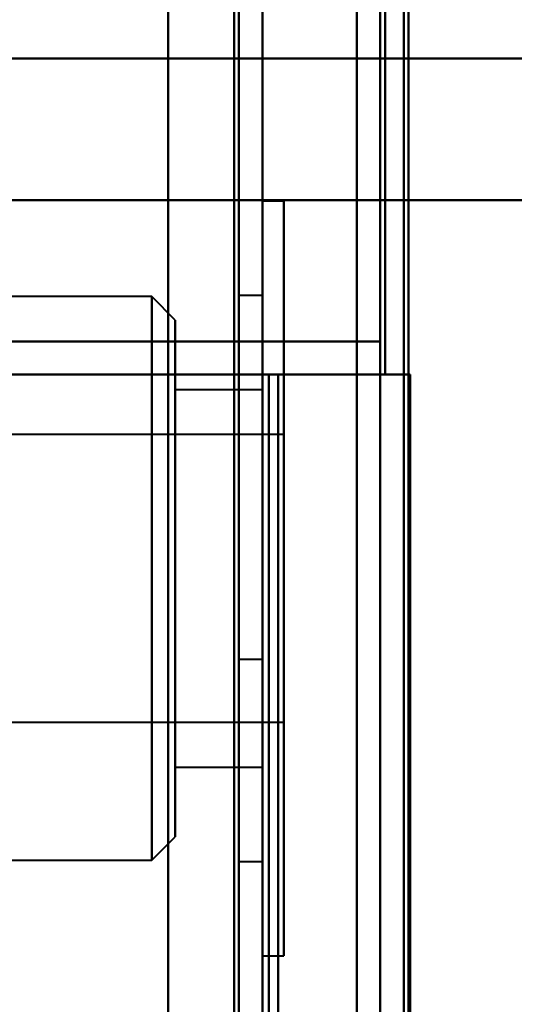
# Model space of a CAD drawing. Header units: millimetres. Extents: x -1115 to 1388, y -280 to 1010.
# Tile 63 of 76: x -332 to -322, y 797 to 818. Entities that reach past the tile are written whole.
import ezdxf

# ---------------------------------------------------------------- set-up
doc = ezdxf.new("R2010")
doc.units = ezdxf.units.MM
doc.layers.add('G-IMPT', color=8, linetype='Continuous', lineweight=40)

# ---------------------------------------------------------------- blocks, each defined once
blk = doc.blocks.new('NEXA 700 CALQUES_dwg-751640-Droite')
at = {"layer": 'G-IMPT'}
for p, q in [((-327, 129.472), (-327, 937.272)), ((-327, 129.472), (-327, 937.272)), ((-325, 902.772), (-325, 810.672)), ((-324.5, 902.272), (-324.5, 129.472)), ((-327.5, 829.643), (-327.5, 804.643)), ((-327.5, 804.643), (-327.5, 829.643)), ((-327, 804.643), (-327, 829.643)), ((-327, 829.643), (-327, 804.643)), ((-342.305, 817.372), (-309.5, 817.372)), ((-342.305, 817.372), (-309.5, 817.372)), ((-309.5, 817.372), (-342.305, 817.372)), ((-309.5, 817.372), (-342.305, 817.372)), ((-342.221, 814.372), (-309.788, 814.372)), ((-342.221, 814.372), (-309.788, 814.372)), ((-309.788, 814.372), (-342.221, 814.372)), ((-309.788, 814.372), (-342.221, 814.372)), ((-326.55, 814.352), (-327, 814.352)), ((-326.55, 814.352), (-327, 814.352)), ((-327, 798.352), (-327, 814.352)), ((-327, 806.352), (-327, 814.352)), ((-327, 798.352), (-327, 814.352)), ((-327, 806.352), (-327, 814.352)), ((-327, 814.352), (-327, 806.352)), ((-327, 814.352), (-327, 806.352)), ((-326.55, 806.352), (-326.55, 814.352)), ((-326.55, 806.352), (-326.55, 814.352)), ((-326.55, 814.352), (-326.55, 798.352)), ((-326.55, 814.352), (-326.55, 806.352)), ((-326.55, 814.352), (-326.55, 798.352)), ((-326.55, 814.352), (-326.55, 806.352)), ((-329.35, 812.327), (-362, 812.327)), ((-329.35, 812.327), (-362, 812.327)), ((-328.85, 811.827), (-329.35, 812.327)), ((-328.85, 811.827), (-329.35, 812.327)), ((-329.35, 800.377), (-329.35, 812.327)), ((-329.35, 800.377), (-329.35, 812.327)), ((-329.35, 800.377), (-329.35, 812.327)), ((-329.35, 800.377), (-329.35, 812.327)), ((-329.35, 812.327), (-329.35, 800.377)), ((-329.35, 812.327), (-329.35, 800.377)), ((-329.35, 812.327), (-329.35, 800.377)), ((-329.35, 812.327), (-329.35, 800.377)), ((-327, 812.352), (-327.5, 812.352)), ((-327, 812.352), (-327.5, 812.352)), ((-327.5, 812.352), (-327.5, 806.352)), ((-327.5, 812.352), (-327.5, 806.352)), ((-327.5, 806.352), (-327.5, 812.352)), ((-327.5, 806.352), (-327.5, 812.352)), ((-327, 812.352), (-327, 806.352)), ((-327, 812.352), (-327, 806.352)), ((-327, 806.352), (-327, 812.352)), ((-327, 806.352), (-327, 812.352)), ((-328.85, 800.877), (-328.85, 811.827)), ((-328.85, 800.877), (-328.85, 811.827)), ((-328.85, 800.877), (-328.85, 811.827)), ((-328.85, 800.877), (-328.85, 811.827)), ((-328.85, 811.827), (-328.85, 800.877)), ((-328.85, 811.827), (-328.85, 800.877)), ((-328.85, 811.827), (-328.85, 800.877)), ((-328.85, 811.827), (-328.85, 800.877)), ((-324.5, 811.372), (-342.221, 811.372)), ((-342.221, 811.372), (-324.5, 811.372)), ((-324.5, 811.372), (-342.221, 811.372)), ((-342.221, 811.372), (-324.5, 811.372)), ((-341.387, 810.672), (-326.665, 810.672)), ((-341.387, 810.672), (-326.665, 810.672)), ((-326.665, 810.672), (-341.387, 810.672)), ((-326.665, 810.672), (-341.387, 810.672)), ((-325, 810.672), (-324.4, 810.672)), ((-324.4, 810.672), (-325, 810.672)), ((-324.4, 810.672), (-325, 810.672)), ((-325, 810.672), (-324.4, 810.672)), ((-327, 810.352), (-328.85, 810.352)), ((-327, 810.352), (-328.85, 810.352)), ((-328.85, 810.352), (-328.85, 802.352)), ((-328.85, 810.352), (-328.85, 802.352)), ((-328.85, 802.484), (-328.85, 810.352)), ((-328.85, 810.221), (-328.85, 810.352)), ((-328.85, 810.352), (-328.85, 802.352)), ((-328.85, 810.352), (-328.85, 802.352)), ((-328.85, 802.484), (-328.85, 810.352)), ((-327, 810.352), (-327, 802.484)), ((-327, 810.352), (-327, 802.484)), ((-327, 802.484), (-327, 810.352)), ((-327, 802.484), (-327, 810.352)), ((-328.85, 802.352), (-328.85, 810.221)), ((-328.85, 802.352), (-328.85, 810.221)), ((-327, 810.221), (-327, 802.352)), ((-327, 810.221), (-327, 802.352)), ((-327, 802.352), (-327, 810.221)), ((-327, 802.352), (-327, 810.221)), ((-326.55, 809.402), (-336.55, 809.402)), ((-326.55, 809.402), (-336.55, 809.402)), ((-326.55, 803.402), (-326.55, 809.402)), ((-326.55, 807.127), (-326.55, 809.402)), ((-326.55, 809.402), (-326.55, 805.577)), ((-326.55, 809.402), (-326.55, 805.577)), ((-326.55, 805.577), (-326.55, 809.302)), ((-326.55, 803.302), (-326.55, 809.302)), ((-326.55, 803.402), (-326.55, 807.127)), ((-326.55, 807.127), (-326.55, 803.302)), ((-326.55, 807.127), (-326.55, 803.302)), ((-327.5, 806.352), (-327.5, 800.352)), ((-327.5, 806.352), (-327.5, 800.352)), ((-327.5, 800.352), (-327.5, 806.352)), ((-327.5, 800.352), (-327.5, 806.352)), ((-327, 806.352), (-327, 800.352)), ((-327, 806.352), (-327, 800.352)), ((-327, 800.352), (-327, 806.352)), ((-327, 800.352), (-327, 806.352)), ((-327, 798.352), (-327, 806.352)), ((-327, 798.352), (-327, 806.352)), ((-327, 806.352), (-327, 798.352)), ((-327, 806.352), (-327, 798.352)), ((-326.55, 798.352), (-326.55, 806.352)), ((-326.55, 798.352), (-326.55, 806.352)), ((-326.55, 806.352), (-326.55, 798.352)), ((-326.55, 806.352), (-326.55, 798.352)), ((-326.55, 803.302), (-326.55, 805.577)), ((-327.5, 804.643), (-327, 804.643)), ((-336.55, 803.302), (-326.55, 803.302)), ((-336.55, 803.302), (-326.55, 803.302)), ((-328.85, 802.352), (-328.85, 802.484)), ((-328.85, 802.352), (-327, 802.352)), ((-328.85, 802.352), (-327, 802.352)), ((-329.35, 800.377), (-328.85, 800.877)), ((-329.35, 800.377), (-328.85, 800.877)), ((-362, 800.377), (-329.35, 800.377)), ((-362, 800.377), (-329.35, 800.377)), ((-327.5, 800.352), (-327, 800.352)), ((-327.5, 800.352), (-327, 800.352)), ((-327, 798.352), (-326.55, 798.352)), ((-327, 798.352), (-326.55, 798.352))]:
    blk.add_line(p, q, dxfattribs=at)
at = {"layer": 'G-IMPT', "flags": 128}
for points in [[(-329, 128.972), (-329, 331.172), (-329, 533.372), (-329, 735.572), (-329, 937.772)], [(-329, 937.772), (-329, 735.572), (-329, 533.372), (-329, 331.172), (-329, 128.972)], [(-329, 937.772), (-329, 735.572), (-329, 533.372), (-329, 331.172), (-329, 128.972)], [(-329, 128.972), (-329, 331.172), (-329, 533.372), (-329, 735.572), (-329, 937.772)], [(-329, 937.772), (-329, 905.997), (-329, 874.222), (-329, 842.447), (-329, 810.672)], [(-329, 810.672), (-329, 842.447), (-329, 874.222), (-329, 905.997), (-329, 937.772)], [(-329, 810.672), (-329, 842.447), (-329, 874.222), (-329, 905.997), (-329, 937.772)], [(-329, 937.772), (-329, 905.997), (-329, 874.222), (-329, 842.447), (-329, 810.672)], [(-329, 129.472), (-329, 331.422), (-329, 533.372), (-329, 735.322), (-329, 937.272)], [(-329, 937.272), (-329, 735.322), (-329, 533.372), (-329, 331.422), (-329, 129.472)], [(-329, 937.272), (-329, 735.322), (-329, 533.372), (-329, 331.422), (-329, 129.472)], [(-329, 129.472), (-329, 331.422), (-329, 533.372), (-329, 735.322), (-329, 937.272)], [(-329, 937.272), (-329, 735.322), (-329, 533.372), (-329, 331.422), (-329, 129.472)], [(-329, 129.472), (-329, 331.422), (-329, 533.372), (-329, 735.322), (-329, 937.272)], [(-329, 129.472), (-329, 331.422), (-329, 533.372), (-329, 735.322), (-329, 937.272)], [(-329, 937.272), (-329, 735.322), (-329, 533.372), (-329, 331.422), (-329, 129.472)], [(-327.6, 129.472), (-327.6, 331.422), (-327.6, 533.372), (-327.6, 735.322), (-327.6, 937.272)], [(-327.6, 937.272), (-327.6, 735.322), (-327.6, 533.372), (-327.6, 331.422), (-327.6, 129.472)], [(-327.6, 937.272), (-327.6, 735.322), (-327.6, 533.372), (-327.6, 331.422), (-327.6, 129.472)], [(-327.6, 129.472), (-327.6, 331.422), (-327.6, 533.372), (-327.6, 735.322), (-327.6, 937.272)], [(-327.6, 129.472), (-327.6, 331.422), (-327.6, 533.372), (-327.6, 735.322), (-327.6, 937.272)], [(-327.6, 937.272), (-327.6, 735.322), (-327.6, 533.372), (-327.6, 331.422), (-327.6, 129.472)], [(-327.6, 937.272), (-327.6, 735.322), (-327.6, 533.372), (-327.6, 331.422), (-327.6, 129.472)], [(-327.6, 129.472), (-327.6, 331.422), (-327.6, 533.372), (-327.6, 735.322), (-327.6, 937.272)], [(-327.6, 937.272), (-327.6, 735.322), (-327.6, 533.372), (-327.6, 331.422), (-327.6, 129.472)], [(-327.6, 129.472), (-327.6, 331.422), (-327.6, 533.372), (-327.6, 735.322), (-327.6, 937.272)], [(-327.6, 129.472), (-327.6, 331.422), (-327.6, 533.372), (-327.6, 735.322), (-327.6, 937.272)], [(-327.6, 937.272), (-327.6, 735.322), (-327.6, 533.372), (-327.6, 331.422), (-327.6, 129.472)], [(-327.5, 937.272), (-327.5, 735.322), (-327.5, 533.372), (-327.5, 331.422), (-327.5, 129.472)], [(-327.5, 129.472), (-327.5, 331.422), (-327.5, 533.372), (-327.5, 735.322), (-327.5, 937.272)], [(-327.5, 129.472), (-327.5, 331.422), (-327.5, 533.372), (-327.5, 735.322), (-327.5, 937.272)], [(-327.5, 937.272), (-327.5, 735.322), (-327.5, 533.372), (-327.5, 331.422), (-327.5, 129.472)], [(-327, 937.272), (-327, 735.322), (-327, 533.372), (-327, 331.422), (-327, 129.472)], [(-327, 129.472), (-327, 331.422), (-327, 533.372), (-327, 735.322), (-327, 937.272)], [(-327, 129.472), (-327, 331.422), (-327, 533.372), (-327, 735.322), (-327, 937.272)], [(-327, 937.272), (-327, 735.322), (-327, 533.372), (-327, 331.422), (-327, 129.472)], [(-327, 937.272), (-327, 735.322), (-327, 533.372), (-327, 331.422), (-327, 129.472)], [(-327, 129.472), (-327, 331.422), (-327, 533.372), (-327, 735.322), (-327, 937.272)], [(-327, 129.472), (-327, 331.422), (-327, 533.372), (-327, 735.322), (-327, 937.272)], [(-327, 937.272), (-327, 735.322), (-327, 533.372), (-327, 331.422), (-327, 129.472)], [(-325, 902.772), (-325, 879.747), (-325, 856.722), (-325, 833.697), (-325, 810.672)], [(-325, 810.672), (-325, 833.697), (-325, 856.722), (-325, 879.747), (-325, 902.772)], [(-325, 810.672), (-325, 833.697), (-325, 856.722), (-325, 879.747), (-325, 902.772)], [(-325, 902.772), (-325, 709.322), (-325, 515.872), (-325, 322.422), (-325, 128.972)], [(-325, 128.972), (-325, 322.422), (-325, 515.872), (-325, 709.322), (-325, 902.772)], [(-325, 902.772), (-325, 879.747), (-325, 856.722), (-325, 833.697), (-325, 810.672)], [(-325, 128.972), (-325, 322.422), (-325, 515.872), (-325, 709.322), (-325, 902.772)], [(-325, 902.772), (-325, 709.322), (-325, 515.872), (-325, 322.422), (-325, 128.972)], [(-324.5, 902.772), (-324.5, 879.747), (-324.5, 856.722), (-324.5, 833.697), (-324.5, 810.672)], [(-324.5, 810.672), (-324.5, 833.697), (-324.5, 856.722), (-324.5, 879.747), (-324.5, 902.772)], [(-324.4, 810.672), (-324.4, 833.697), (-324.4, 856.722), (-324.4, 879.747), (-324.4, 902.772)], [(-324.4, 902.772), (-324.4, 879.747), (-324.4, 856.722), (-324.4, 833.697), (-324.4, 810.672)], [(-324.4, 810.672), (-324.4, 833.697), (-324.4, 856.722), (-324.4, 879.747), (-324.4, 902.772)], [(-324.4, 902.772), (-324.4, 879.747), (-324.4, 856.722), (-324.4, 833.697), (-324.4, 810.672)], [(-324.4, 810.672), (-324.4, 833.697), (-324.4, 856.722), (-324.4, 879.747), (-324.4, 902.772)], [(-324.4, 902.772), (-324.4, 879.747), (-324.4, 856.722), (-324.4, 833.697), (-324.4, 810.672)], [(-324.5, 902.272), (-324.5, 709.072), (-324.5, 515.872), (-324.5, 322.672), (-324.5, 129.472)], [(-324.5, 902.272), (-324.5, 879.372), (-324.5, 856.472), (-324.5, 833.572), (-324.5, 810.672)], [(-324.5, 810.672), (-324.5, 833.572), (-324.5, 856.472), (-324.5, 879.372), (-324.5, 902.272)], [(-324.5, 129.472), (-324.5, 322.672), (-324.5, 515.872), (-324.5, 709.072), (-324.5, 902.272)], [(-324.5, 810.672), (-324.5, 833.572), (-324.5, 856.472), (-324.5, 879.372), (-324.5, 902.272)], [(-324.5, 902.272), (-324.5, 879.372), (-324.5, 856.472), (-324.5, 833.572), (-324.5, 810.672)], [(-324.5, 902.272), (-324.5, 709.072), (-324.5, 515.872), (-324.5, 322.672), (-324.5, 129.472)], [(-324.5, 129.472), (-324.5, 322.672), (-324.5, 515.872), (-324.5, 709.072), (-324.5, 902.272)], [(-324.5, 902.272), (-324.5, 709.072), (-324.5, 515.872), (-324.5, 322.672), (-324.5, 129.472)], [(-324.5, 129.472), (-324.5, 322.672), (-324.5, 515.872), (-324.5, 709.072), (-324.5, 902.272)], [(-324.5, 902.272), (-324.5, 709.072), (-324.5, 515.872), (-324.5, 322.672), (-324.5, 129.472)], [(-324.5, 129.472), (-324.5, 322.672), (-324.5, 515.872), (-324.5, 709.072), (-324.5, 902.272)], [(-324, 810.672), (-324, 833.572), (-324, 856.472), (-324, 879.372), (-324, 902.272)], [(-324, 902.272), (-324, 879.372), (-324, 856.472), (-324, 833.572), (-324, 810.672)], [(-324, 810.672), (-324, 833.572), (-324, 856.472), (-324, 879.372), (-324, 902.272)], [(-324, 902.272), (-324, 709.072), (-324, 515.872), (-324, 322.672), (-324, 129.472)], [(-324, 129.472), (-324, 322.672), (-324, 515.872), (-324, 709.072), (-324, 902.272)], [(-324, 902.272), (-324, 879.372), (-324, 856.472), (-324, 833.572), (-324, 810.672)], [(-323.9, 161.372), (-323.9, 346.597), (-323.9, 531.822), (-323.9, 717.047), (-323.9, 902.272)], [(-323.9, 129.472), (-323.9, 322.672), (-323.9, 515.872), (-323.9, 709.072), (-323.9, 902.272)], [(-323.9, 902.272), (-323.9, 717.047), (-323.9, 531.822), (-323.9, 346.597), (-323.9, 161.372)], [(-323.9, 902.272), (-323.9, 717.047), (-323.9, 531.822), (-323.9, 346.597), (-323.9, 161.372)], [(-323.9, 161.372), (-323.9, 346.597), (-323.9, 531.822), (-323.9, 717.047), (-323.9, 902.272)], [(-323.9, 902.272), (-323.9, 709.072), (-323.9, 515.872), (-323.9, 322.672), (-323.9, 129.472)], [(-309.5, 817.372), (-324.069, 817.372), (-338.682, 817.372), (-342.305, 817.372)], [(-342.305, 817.372), (-327.683, 817.372), (-313.101, 817.372), (-309.5, 817.372)], [(-340.485, 817.372), (-334.738, 817.372), (-328.992, 817.372), (-323.246, 817.372), (-317.5, 817.372)], [(-317.5, 817.372), (-323.246, 817.372), (-328.992, 817.372), (-334.738, 817.372), (-340.485, 817.372)], [(-317.5, 817.372), (-323.246, 817.372), (-328.992, 817.372), (-334.738, 817.372), (-340.485, 817.372)], [(-340.485, 817.372), (-334.738, 817.372), (-328.992, 817.372), (-323.246, 817.372), (-317.5, 817.372)], [(-340.485, 811.372), (-336.488, 811.372), (-332.492, 811.372), (-328.496, 811.372), (-324.5, 811.372)], [(-324.5, 811.372), (-328.496, 811.372), (-332.492, 811.372), (-336.488, 811.372), (-340.485, 811.372)], [(-324.5, 811.372), (-328.496, 811.372), (-332.492, 811.372), (-336.488, 811.372), (-340.485, 811.372)], [(-340.485, 811.372), (-336.488, 811.372), (-332.492, 811.372), (-328.496, 811.372), (-324.5, 811.372)], [(-324.5, 811.372), (-324.5, 807.622), (-324.5, 803.872), (-324.5, 800.122), (-324.5, 796.372)], [(-324.5, 796.372), (-324.5, 800.122), (-324.5, 803.872), (-324.5, 807.622), (-324.5, 811.372)], [(-324.5, 811.372), (-324.5, 807.622), (-324.5, 803.872), (-324.5, 800.122), (-324.5, 796.372)], [(-324.5, 796.372), (-324.5, 800.122), (-324.5, 803.872), (-324.5, 807.622), (-324.5, 811.372)], [(-324.5, 796.372), (-324.5, 800.122), (-324.5, 803.872), (-324.5, 807.622), (-324.5, 811.372)], [(-324.5, 811.372), (-324.5, 807.622), (-324.5, 803.872), (-324.5, 800.122), (-324.5, 796.372)], [(-324.5, 796.372), (-324.5, 800.122), (-324.5, 803.872), (-324.5, 807.622), (-324.5, 811.372)], [(-324.5, 811.372), (-324.5, 807.622), (-324.5, 803.872), (-324.5, 800.122), (-324.5, 796.372)], [(-351.105, 810.672), (-345.579, 810.672), (-340.052, 810.672), (-334.526, 810.672), (-329, 810.672)], [(-329, 810.672), (-334.526, 810.672), (-340.052, 810.672), (-345.579, 810.672), (-351.105, 810.672)], [(-329, 810.672), (-334.526, 810.672), (-340.052, 810.672), (-345.579, 810.672), (-351.105, 810.672)], [(-351.105, 810.672), (-345.579, 810.672), (-340.052, 810.672), (-334.526, 810.672), (-329, 810.672)], [(-329, 810.672), (-329, 794.272), (-329, 777.872), (-329, 761.472), (-329, 745.072)], [(-329, 745.072), (-329, 761.472), (-329, 777.872), (-329, 794.272), (-329, 810.672)], [(-329, 745.072), (-329, 761.472), (-329, 777.872), (-329, 794.272), (-329, 810.672)], [(-329, 810.672), (-328.466, 810.672), (-327.933, 810.672), (-327.399, 810.672), (-326.865, 810.672)], [(-326.865, 810.672), (-327.399, 810.672), (-327.933, 810.672), (-328.466, 810.672), (-329, 810.672)], [(-329, 810.672), (-329, 794.272), (-329, 777.872), (-329, 761.472), (-329, 745.072)], [(-326.865, 810.672), (-327.399, 810.672), (-327.933, 810.672), (-328.466, 810.672), (-329, 810.672)], [(-329, 810.672), (-328.466, 810.672), (-327.933, 810.672), (-327.399, 810.672), (-326.865, 810.672)], [(-326.865, 810.672), (-326.865, 794.272), (-326.865, 777.872), (-326.865, 761.472), (-326.865, 745.072)], [(-326.865, 745.072), (-326.865, 761.472), (-326.865, 777.872), (-326.865, 794.272), (-326.865, 810.672)], [(-326.865, 810.672), (-326.865, 794.272), (-326.865, 777.872), (-326.865, 761.472), (-326.865, 745.072)], [(-326.865, 745.072), (-326.865, 761.472), (-326.865, 777.872), (-326.865, 794.272), (-326.865, 810.672)], [(-326.865, 810.672), (-326.865, 794.272), (-326.865, 777.872), (-326.865, 761.472), (-326.865, 745.072)], [(-326.865, 745.072), (-326.865, 761.472), (-326.865, 777.872), (-326.865, 794.272), (-326.865, 810.672)], [(-326.865, 810.672), (-326.399, 810.672), (-325.933, 810.672), (-325.466, 810.672), (-325, 810.672)], [(-326.865, 745.072), (-326.865, 761.472), (-326.865, 777.872), (-326.865, 794.272), (-326.865, 810.672)], [(-325, 810.672), (-325.466, 810.672), (-325.933, 810.672), (-326.399, 810.672), (-326.865, 810.672)], [(-325, 810.672), (-325.466, 810.672), (-325.933, 810.672), (-326.399, 810.672), (-326.865, 810.672)], [(-326.865, 810.672), (-326.865, 794.272), (-326.865, 777.872), (-326.865, 761.472), (-326.865, 745.072)], [(-326.865, 810.672), (-326.399, 810.672), (-325.933, 810.672), (-325.466, 810.672), (-325, 810.672)], [(-326.665, 797.072), (-326.665, 800.472), (-326.665, 803.872), (-326.665, 807.272), (-326.665, 810.672)], [(-326.665, 810.672), (-326.665, 807.272), (-326.665, 803.872), (-326.665, 800.472), (-326.665, 797.072)], [(-326.665, 745.072), (-326.665, 761.472), (-326.665, 777.872), (-326.665, 794.272), (-326.665, 810.672)], [(-326.665, 810.672), (-326.665, 807.272), (-326.665, 803.872), (-326.665, 800.472), (-326.665, 797.072)], [(-326.665, 810.672), (-326.099, 810.672), (-325.533, 810.672), (-324.966, 810.672), (-324.4, 810.672)], [(-324.4, 810.672), (-324.966, 810.672), (-325.533, 810.672), (-326.099, 810.672), (-326.665, 810.672)], [(-326.665, 797.072), (-326.665, 800.472), (-326.665, 803.872), (-326.665, 807.272), (-326.665, 810.672)], [(-326.665, 810.672), (-326.665, 794.272), (-326.665, 777.872), (-326.665, 761.472), (-326.665, 745.072)], [(-324.4, 810.672), (-324.966, 810.672), (-325.533, 810.672), (-326.099, 810.672), (-326.665, 810.672)], [(-326.665, 810.672), (-326.665, 794.272), (-326.665, 777.872), (-326.665, 761.472), (-326.665, 745.072)], [(-326.665, 745.072), (-326.665, 761.472), (-326.665, 777.872), (-326.665, 794.272), (-326.665, 810.672)], [(-326.665, 810.672), (-326.099, 810.672), (-325.533, 810.672), (-324.966, 810.672), (-324.4, 810.672)], [(-325, 810.672), (-325, 794.272), (-325, 777.872), (-325, 761.472), (-325, 745.072)], [(-325, 745.072), (-325, 761.472), (-325, 777.872), (-325, 794.272), (-325, 810.672)], [(-325, 745.072), (-325, 761.472), (-325, 777.872), (-325, 794.272), (-325, 810.672)], [(-325, 810.672), (-325, 794.272), (-325, 777.872), (-325, 761.472), (-325, 745.072)], [(-324, 810.672), (-324.125, 810.672), (-324.25, 810.672), (-324.375, 810.672), (-324.5, 810.672)], [(-324.5, 810.672), (-324.488, 810.672), (-324.475, 810.672), (-324.462, 810.672), (-324.45, 810.672)], [(-324.5, 810.672), (-324.375, 810.672), (-324.25, 810.672), (-324.125, 810.672), (-324, 810.672)], [(-324, 810.672), (-324.125, 810.672), (-324.25, 810.672), (-324.375, 810.672), (-324.5, 810.672)], [(-324.45, 810.672), (-324.462, 810.672), (-324.475, 810.672), (-324.488, 810.672), (-324.5, 810.672)], [(-324.5, 810.672), (-324.375, 810.672), (-324.25, 810.672), (-324.125, 810.672), (-324, 810.672)], [(-324.45, 810.672), (-324.304, 810.672), (-324.158, 810.672), (-324.011, 810.672), (-323.865, 810.672)], [(-323.865, 810.672), (-324.011, 810.672), (-324.158, 810.672), (-324.304, 810.672), (-324.45, 810.672)], [(-323.865, 810.672), (-323.999, 810.672), (-324.133, 810.672), (-324.266, 810.672), (-324.4, 810.672)], [(-324.4, 810.672), (-324.266, 810.672), (-324.133, 810.672), (-323.999, 810.672), (-323.865, 810.672)], [(-323.933, 810.672), (-323.949, 810.672), (-323.966, 810.672), (-323.983, 810.672), (-324, 810.672)], [(-324, 745.072), (-324, 761.472), (-324, 777.872), (-324, 794.272), (-324, 810.672)], [(-324, 810.672), (-323.983, 810.672), (-323.966, 810.672), (-323.949, 810.672), (-323.933, 810.672)], [(-324, 810.672), (-324, 794.272), (-324, 777.872), (-324, 761.472), (-324, 745.072)], [(-323.865, 810.672), (-323.882, 810.672), (-323.899, 810.672), (-323.916, 810.672), (-323.933, 810.672)], [(-323.933, 810.672), (-323.916, 810.672), (-323.899, 810.672), (-323.882, 810.672), (-323.865, 810.672)], [(-323.865, 810.672), (-323.865, 794.272), (-323.865, 777.872), (-323.865, 761.472), (-323.865, 745.072)], [(-323.865, 745.072), (-323.865, 761.472), (-323.865, 777.872), (-323.865, 794.272), (-323.865, 810.672)], [(-323.865, 745.072), (-323.865, 761.472), (-323.865, 777.872), (-323.865, 794.272), (-323.865, 810.672)], [(-323.865, 745.072), (-323.865, 761.472), (-323.865, 777.872), (-323.865, 794.272), (-323.865, 810.672)], [(-323.865, 810.672), (-323.865, 794.272), (-323.865, 777.872), (-323.865, 761.472), (-323.865, 745.072)], [(-323.865, 810.672), (-323.865, 794.272), (-323.865, 777.872), (-323.865, 761.472), (-323.865, 745.072)]]:
    blk.add_lwpolyline(points, dxfattribs=at)

msp = doc.modelspace()

# ---------------------------------------------------------------- block references
at = {"layer": 'G-IMPT'}
msp.add_blockref('NEXA 700 CALQUES_dwg-751640-Droite', (0, 0), dxfattribs=at)

doc.saveas('drawing.dxf')
